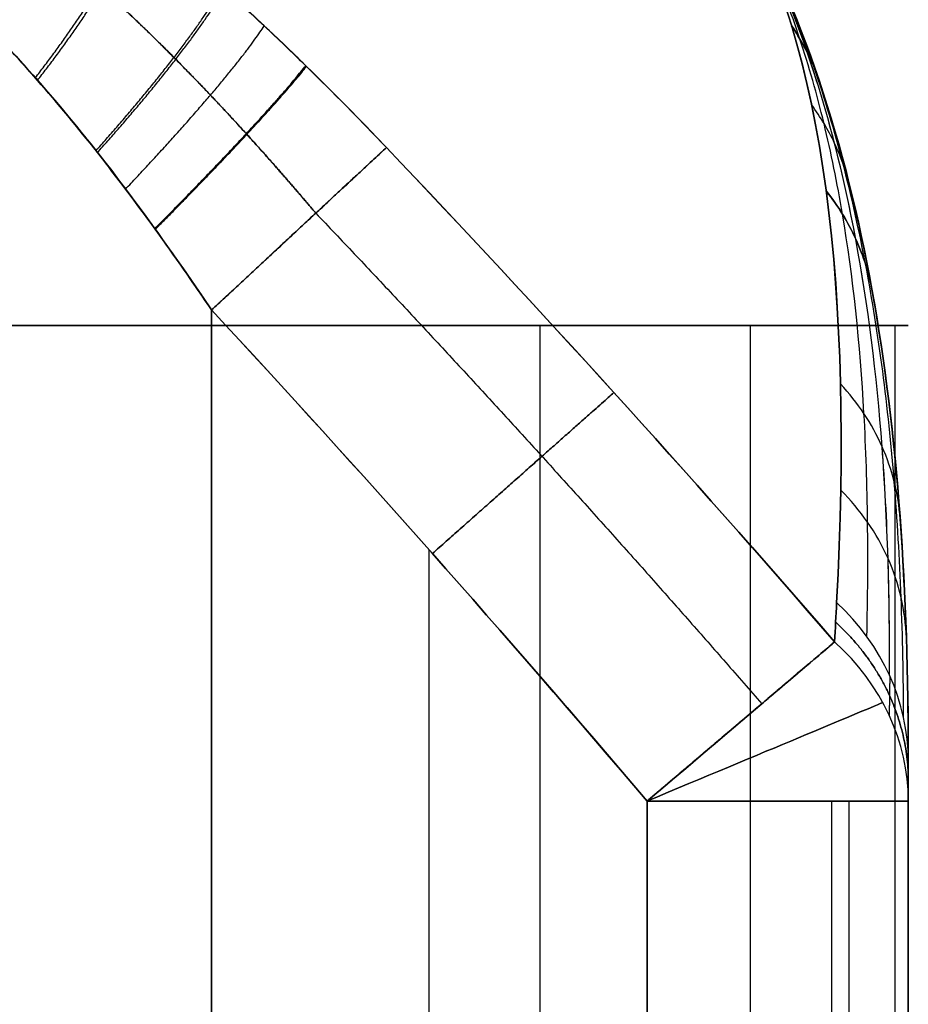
# Model space of a CAD drawing. Header units: millimetres. Extents: x -360 to 360, y 0 to 442.
# Tile 37 of 41: x 350 to 360, y 362 to 374. Entities that reach past the tile are written whole.
import ezdxf

# ---------------------------------------------------------------- set-up
doc = ezdxf.new("R2010")
doc.units = ezdxf.units.MM
doc.header["$MEASUREMENT"] = 0
for name, color, linetype in [('IGES LEVEL 2', 7, 'Continuous'), ('IGES LEVEL 3', 7, 'Continuous'), ('IGES LEVEL 34', 7, 'Continuous')]:
    doc.layers.add(name, color=color, linetype=linetype)

msp = doc.modelspace()

# ---------------------------------------------------------------- linework, layer by layer
at = {"layer": 'IGES LEVEL 2', "extrusion": (0, 1, 0)}
for start, end in [(270, 90), (90, 270)]:
    msp.add_arc((-352, -327, 370), 8, start, end, dxfattribs=at)
at = {"layer": 'IGES LEVEL 2', "color": 252, "extrusion": (0, 1, 0)}
for start, end in [(270, 90), (90, 270)]:
    msp.add_arc((-352, -327, 370), 8, start, end, dxfattribs=at)
at = {"layer": 'IGES LEVEL 2', "color": 252}
for points, knots in [([(352, 370, -335), (351.212, 370, -335), (350.439, 370, -334.846), (349.666, 370, -334.693), (348.939, 370, -334.391), (348.211, 370, -334.09), (347.555, 370, -333.652), (346.9, 370, -333.214), (345.786, 370, -332.1), (345.348, 370, -331.445), (344.91, 370, -330.789), (344.609, 370, -330.061), (344.307, 370, -329.334), (344.154, 370, -328.561), (344, 370, -327.788), (344, 370, -326.212), (344.154, 370, -325.439), (344.307, 370, -324.666), (344.91, 370, -323.211), (345.786, 370, -321.9), (346.9, 370, -320.786), (348.211, 370, -319.91), (349.666, 370, -319.307), (351.212, 370, -319), (352, 370, -319)], [0, 0, 0, 0.0625, 0.0625, 0.125, 0.125, 0.1875, 0.1875, 0.25, 0.3125, 0.3125, 0.375, 0.375, 0.4375, 0.4375, 0.5, 0.5625, 0.5625, 0.625, 0.6875, 0.75, 0.8125, 0.875, 0.9375, 1, 1, 1]), ([(352, 370, -319), (352.788, 370, -319), (354.334, 370, -319.307), (355.789, 370, -319.91), (357.1, 370, -320.786), (358.214, 370, -321.9), (359.09, 370, -323.211), (359.693, 370, -324.666), (360, 370, -326.212), (360, 370, -327.788), (359.693, 370, -329.334), (359.09, 370, -330.789), (358.214, 370, -332.1), (357.1, 370, -333.214), (355.789, 370, -334.09), (354.334, 370, -334.693), (353.561, 370, -334.846), (352.788, 370, -335), (352, 370, -335)], [1, 1, 1, 1.0625, 1.125, 1.1875, 1.25, 1.3125, 1.375, 1.4375, 1.5, 1.5625, 1.625, 1.6875, 1.75, 1.8125, 1.875, 1.9375, 1.9375, 2, 2, 2])]:
    msp.add_open_spline(points, degree=2, knots=knots, dxfattribs=at)
for points in [[(344, 370, -327), (352, 370, -327), (360, 370, -327)], [(352, 370, -335), (352, 370, -327), (352, 370, -319)], [(352, 18.5, -319), (352, 194.25, -319), (352, 370, -319)], [(352, 370, -335), (352, 194.25, -335), (352, 18.5, -335)], [(352, 18.5, -335), (352, 194.25, -335), (352, 370, -335)], [(352, 370, -319), (352, 194.25, -319), (352, 18.5, -319)], [(355.771, 370, -319.945), (355.771, 194.25, -319.945), (355.771, 18.5, -319.945)], [(358.184, 370, -332.075), (358.184, 194.25, -332.075), (358.184, 18.5, -332.075)], [(359.846, 370, -325.439), (359.846, 194.25, -325.439), (359.846, 18.5, -325.439)]]:
    msp.add_open_spline(points, degree=2, dxfattribs=at)
at = {"layer": 'IGES LEVEL 2'}
for points in [[(352, 18.5, -335), (352, 194.25, -335), (352, 370, -335)], [(352, 370, -319), (352, 194.25, -319), (352, 18.5, -319)]]:
    msp.add_open_spline(points, degree=2, dxfattribs=at)
at = {"layer": 'IGES LEVEL 3', "extrusion": (0, 1, 0)}
for start, end in [(270, 90), (90, 270)]:
    msp.add_arc((-352, 327, 370), 8, start, end, dxfattribs=at)
at = {"layer": 'IGES LEVEL 3', "color": 252, "extrusion": (0, 1, 0)}
for start, end in [(270, 90), (90, 270)]:
    msp.add_arc((-352, 327, 370), 8, start, end, dxfattribs=at)
at = {"layer": 'IGES LEVEL 3', "color": 252}
for points, knots in [([(352, 370, 319), (351.212, 370, 319), (350.439, 370, 319.154), (349.666, 370, 319.307), (348.939, 370, 319.609), (348.211, 370, 319.91), (347.555, 370, 320.348), (346.9, 370, 320.786), (345.786, 370, 321.9), (345.348, 370, 322.555), (344.91, 370, 323.211), (344.609, 370, 323.939), (344.307, 370, 324.666), (344.154, 370, 325.439), (344, 370, 326.212), (344, 370, 327.788), (344.154, 370, 328.561), (344.307, 370, 329.334), (344.91, 370, 330.789), (345.786, 370, 332.1), (346.9, 370, 333.214), (348.211, 370, 334.09), (349.666, 370, 334.693), (351.212, 370, 335), (352, 370, 335)], [0, 0, 0, 0.0625, 0.0625, 0.125, 0.125, 0.1875, 0.1875, 0.25, 0.3125, 0.3125, 0.375, 0.375, 0.4375, 0.4375, 0.5, 0.5625, 0.5625, 0.625, 0.6875, 0.75, 0.8125, 0.875, 0.9375, 1, 1, 1]), ([(352, 370, 335), (352.788, 370, 335), (354.334, 370, 334.693), (355.789, 370, 334.09), (357.1, 370, 333.214), (358.214, 370, 332.1), (359.09, 370, 330.789), (359.693, 370, 329.334), (360, 370, 327.788), (360, 370, 326.212), (359.693, 370, 324.666), (359.09, 370, 323.211), (358.214, 370, 321.9), (357.1, 370, 320.786), (355.789, 370, 319.91), (354.334, 370, 319.307), (353.561, 370, 319.154), (352.788, 370, 319), (352, 370, 319)], [1, 1, 1, 1.0625, 1.125, 1.1875, 1.25, 1.3125, 1.375, 1.4375, 1.5, 1.5625, 1.625, 1.6875, 1.75, 1.8125, 1.875, 1.9375, 1.9375, 2, 2, 2])]:
    msp.add_open_spline(points, degree=2, knots=knots, dxfattribs=at)
for points in [[(344, 370, 327), (352, 370, 327), (360, 370, 327)], [(352, 370, 319), (352, 370, 327), (352, 370, 335)], [(352, 18.5, 335), (352, 194.25, 335), (352, 370, 335)], [(352, 370, 319), (352, 194.25, 319), (352, 18.5, 319)], [(352, 18.5, 319), (352, 194.25, 319), (352, 370, 319)], [(352, 370, 335), (352, 194.25, 335), (352, 18.5, 335)], [(355.771, 370, 334.055), (355.771, 194.25, 334.055), (355.771, 18.5, 334.055)], [(358.184, 370, 321.925), (358.184, 194.25, 321.925), (358.184, 18.5, 321.925)], [(359.846, 370, 328.561), (359.846, 194.25, 328.561), (359.846, 18.5, 328.561)]]:
    msp.add_open_spline(points, degree=2, dxfattribs=at)
at = {"layer": 'IGES LEVEL 3'}
for points in [[(352, 18.5, 319), (352, 194.25, 319), (352, 370, 319)], [(352, 370, 335), (352, 194.25, 335), (352, 18.5, 335)]]:
    msp.add_open_spline(points, degree=2, dxfattribs=at)
at = {"layer": 'IGES LEVEL 34', "extrusion": (-0.680519, 0.732731, 1.95954e-14)}
msp.add_arc((-509.834, 316, 31.698), 3, 90, 155.9649, dxfattribs=at)
at = {"layer": 'IGES LEVEL 34', "extrusion": (-0.680519, 0.732731, 4.46188e-14)}
msp.add_arc((-509.834, -316, 31.698), 3, 204.0351, 270, dxfattribs=at)
at = {"layer": 'IGES LEVEL 34', "extrusion": (3.13638e-15, -0.472031, 0.881582)}
msp.add_arc((357, 470.542, 105.546), 3, 360, 43.4692, dxfattribs=at)
at = {"layer": 'IGES LEVEL 34', "extrusion": (0, 0.472031, 0.881582)}
msp.add_arc((-357, -470.542, -105.546), 3, 180, 223.4692, dxfattribs=at)
at = {"layer": 'IGES LEVEL 34', "color": 253, "extrusion": (3.13638e-15, -0.472031, 0.881582)}
msp.add_arc((357, 470.542, 105.546), 3, 360, 43.4692, dxfattribs=at)
msp.add_arc((357, 470.542, 105.546), 3, 360, 43.4692, dxfattribs=at)
at = {"layer": 'IGES LEVEL 34', "color": 253, "extrusion": (0, 0.472031, 0.881582)}
msp.add_arc((-357, -470.542, -105.546), 3, 180, 223.4692, dxfattribs=at)
msp.add_arc((-357, -470.542, -105.546), 3, 180, 223.4692, dxfattribs=at)
at = {"layer": 'IGES LEVEL 34', "extrusion": (-0.646919, 0.762559, 5.02376e-15)}
msp.add_arc((-508.062, 316, 47.034), 3, 90, 160.3058, dxfattribs=at)
at = {"layer": 'IGES LEVEL 34', "extrusion": (-0.646919, 0.762559, -1.23926e-15)}
msp.add_arc((-508.062, -316, 47.034), 3, 199.6942, 270, dxfattribs=at)
at = {"layer": 'IGES LEVEL 34', "color": 253, "extrusion": (-0.646919, 0.762559, 5.02376e-15)}
msp.add_arc((-508.062, 316, 47.034), 3, 90, 160.3058, dxfattribs=at)
at = {"layer": 'IGES LEVEL 34', "extrusion": (1.17406e-14, -0.484132, 0.874995)}
msp.add_arc((357, 471.958, 100.012), 3, 360, 44.1143, dxfattribs=at)
at = {"layer": 'IGES LEVEL 34', "extrusion": (0, 0.484132, 0.874995)}
msp.add_arc((-357, -471.958, -100.012), 3, 180, 224.1143, dxfattribs=at)
at = {"layer": 'IGES LEVEL 34', "color": 253, "extrusion": (1.17406e-14, -0.484132, 0.874995)}
msp.add_arc((357, 471.958, 100.012), 3, 360, 44.1143, dxfattribs=at)
msp.add_arc((357, 471.958, 100.012), 3, 360, 44.1143, dxfattribs=at)
at = {"layer": 'IGES LEVEL 34', "color": 253, "extrusion": (0, 0.484132, 0.874995)}
msp.add_arc((-357, -471.958, -100.012), 3, 180, 224.1143, dxfattribs=at)
msp.add_arc((-357, -471.958, -100.012), 3, 180, 224.1143, dxfattribs=at)
at = {"layer": 'IGES LEVEL 34', "color": 253, "extrusion": (-0.385491, 0.922712, 0)}
for centre, start, end in [((-469.935, 316, 198.747), 90, 167.9601), ((-469.935, -316, 198.747), 192.0399, 270)]:
    msp.add_arc(centre, 3, start, end, dxfattribs=at)
at = {"layer": 'IGES LEVEL 34', "extrusion": (4.37694e-12, 1, 1.91576e-23)}
msp.add_arc((-357, 316, 364.542), 3, 90, 180, dxfattribs=at)
at = {"layer": 'IGES LEVEL 34', "extrusion": (0, 1, 0)}
msp.add_arc((-357, -316, 364.542), 3, 180, 270, dxfattribs=at)
at = {"layer": 'IGES LEVEL 34', "color": 253, "extrusion": (4.37694e-12, 1, 1.91576e-23)}
msp.add_arc((-357, 316, 364.542), 3, 90, 180, dxfattribs=at)
msp.add_arc((-357, 316, 364.542), 3, 90, 180, dxfattribs=at)
at = {"layer": 'IGES LEVEL 34', "color": 253, "extrusion": (0, 1, 0)}
msp.add_arc((-357, -316, 364.542), 3, 180, 270, dxfattribs=at)
msp.add_arc((-357, -316, 364.542), 3, 180, 270, dxfattribs=at)
at = {"layer": 'IGES LEVEL 34', "color": 253}
msp.add_arc((357, 364.542, 316), 3, 7.600490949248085e-09, 1.02189637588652e-06, dxfattribs=at)
at = {"layer": 'IGES LEVEL 34'}
for points, knots in [([(342.222, 372.042, 329.008), (342.271, 373.343, 327.77), (342.508, 374.536, 326.482), (343.636, 376.477, 323.675), (344.563, 377.163, 322.173), (347.128, 377.176, 319.597), (348.631, 376.501, 318.66), (351.443, 374.57, 317.518), (352.764, 373.349, 317.271), (354.008, 372.042, 317.222)], [0, 0, 0, 0, 0.25, 0.25, 0.5, 0.5, 0.75, 0.75, 1, 1, 1, 1]), ([(354.008, 372.042, -317.222), (352.77, 373.343, -317.271), (351.482, 374.536, -317.508), (348.675, 376.477, -318.636), (347.173, 377.163, -319.563), (344.597, 377.176, -322.128), (343.66, 376.501, -323.631), (342.518, 374.57, -326.443), (342.271, 373.349, -327.764), (342.222, 372.042, -329.008)], [0, 0, 0, 0, 0.25, 0.25, 0.5, 0.5, 0.75, 0.75, 1, 1, 1, 1]), ([(352, 370.178, -319), (351.217, 371.337, -319), (350.391, 372.445, -319.1), (348.971, 373.907, -319.579), (348.464, 374.36, -319.798), (347.406, 375.046, -320.422), (346.852, 375.271, -320.835), (345.844, 375.274, -321.842), (345.43, 375.051, -322.395), (344.808, 374.375, -323.445), (344.587, 373.926, -323.951), (344.104, 372.467, -325.373), (344, 371.34, -326.215), (344, 370.178, -327)], [0, 0, 0, 0, 0.25, 0.25, 0.375, 0.375, 0.5, 0.5, 0.625, 0.625, 0.75, 0.75, 1, 1, 1, 1]), ([(344, 370.178, 327), (344, 371.337, 326.217), (344.1, 372.445, 325.391), (344.579, 373.907, 323.971), (344.798, 374.36, 323.464), (345.422, 375.046, 322.406), (345.835, 375.271, 321.852), (346.842, 375.274, 320.844), (347.395, 375.051, 320.43), (348.445, 374.375, 319.808), (348.951, 373.926, 319.587), (350.373, 372.467, 319.104), (351.215, 371.34, 319), (352, 370.178, 319)], [0, 0, 0, 0, 0.25, 0.25, 0.375, 0.375, 0.5, 0.5, 0.625, 0.625, 0.75, 0.75, 1, 1, 1, 1]), ([(360, 365, -315.158), (360, 366.941, -311.75), (359.885, 368.744, -308.263), (359.279, 372.08, -301.194), (358.796, 373.621, -297.613), (358, 375, -294.029)], [0, 0, 0, 0, 0.5, 0.5, 1, 1, 1, 1]), ([(358, 375, 294.029), (358.795, 373.623, 297.609), (359.279, 372.08, 301.194), (359.885, 368.744, 308.263), (360, 366.939, 311.754), (360, 365, 315.158)], [0, 0, 0, 0, 0.5, 0.5, 1, 1, 1, 1])]:
    msp.add_open_spline(points, degree=3, knots=knots, dxfattribs=at)
at = {"layer": 'IGES LEVEL 34', "color": 253}
for points, knots in [([(342.222, 372.042, 329.008), (342.271, 373.343, 327.77), (342.508, 374.536, 326.482), (343.636, 376.477, 323.675), (344.563, 377.163, 322.173), (347.128, 377.176, 319.597), (348.631, 376.501, 318.66), (351.443, 374.57, 317.518), (352.764, 373.349, 317.271), (354.008, 372.042, 317.222)], [5.001976, 5.001976, 5.001976, 5.001976, 5.251976, 5.251976, 5.501976, 5.501976, 5.751976, 5.751976, 6.001976, 6.001976, 6.001976, 6.001976]), ([(354.008, 372.042, -317.222), (352.77, 373.343, -317.271), (351.482, 374.536, -317.508), (348.675, 376.477, -318.636), (347.173, 377.163, -319.563), (344.597, 377.176, -322.128), (343.66, 376.501, -323.631), (342.518, 374.57, -326.443), (342.271, 373.349, -327.764), (342.222, 372.042, -329.008)], [5.001976, 5.001976, 5.001976, 5.001976, 5.251976, 5.251976, 5.501976, 5.501976, 5.751976, 5.751976, 6.001976, 6.001976, 6.001976, 6.001976]), ([(354.008, 372.042, 317.222), (353.704, 372.361, 317.234), (353.396, 372.674, 317.258), (352.924, 373.135, 317.316), (352.765, 373.287, 317.338), (352.444, 373.587, 317.391), (352.283, 373.735, 317.421), (351.795, 374.172, 317.522), (351.464, 374.453, 317.605), (350.791, 374.992, 317.806), (350.449, 375.249, 317.924), (350.011, 375.553, 318.099), (349.923, 375.613, 318.136), (349.746, 375.731, 318.211), (349.657, 375.788, 318.251), (349.389, 375.958, 318.373), (349.209, 376.066, 318.46), (348.671, 376.371, 318.737), (348.31, 376.551, 318.944), (347.857, 376.738, 319.238), (347.766, 376.774, 319.298), (347.585, 376.842, 319.423), (347.494, 376.873, 319.487), (347.222, 376.962, 319.684), (347.043, 377.011, 319.821), (346.515, 377.131, 320.248), (346.174, 377.171, 320.555), (345.762, 377.169, 320.969), (345.681, 377.166, 321.052), (345.522, 377.155, 321.221), (345.444, 377.146, 321.305), (345.216, 377.114, 321.562), (345.069, 377.082, 321.735), (344.788, 377, 322.086), (344.653, 376.949, 322.263), (344.459, 376.86, 322.533), (344.396, 376.828, 322.624), (344.272, 376.759, 322.806), (344.212, 376.722, 322.897), (343.919, 376.531, 323.353), (343.713, 376.349, 323.714), (343.438, 376.04, 324.253), (343.352, 375.932, 324.432), (343.232, 375.761, 324.7), (343.193, 375.702, 324.789), (343.118, 375.584, 324.966), (343.082, 375.524, 325.054), (342.909, 375.219, 325.491), (342.793, 374.961, 325.831), (342.596, 374.425, 326.497), (342.515, 374.147, 326.823), (342.384, 373.572, 327.465), (342.333, 373.276, 327.78), (342.258, 372.67, 328.4), (342.234, 372.359, 328.706), (342.222, 372.042, 329.008)], [-0.02034461, -0.02034461, -0.02034461, -0.02034461, -0.01907307, -0.01907307, -0.0184373, -0.0184373, -0.01780153, -0.01780153, -0.01653, -0.01653, -0.01525846, -0.01525846, -0.01494057, -0.01494057, -0.01462269, -0.01462269, -0.01398692, -0.01398692, -0.01271538, -0.01271538, -0.0123975, -0.0123975, -0.01207961, -0.01207961, -0.01144384, -0.01144384, -0.01017231, -0.01017231, -0.00985442, -0.00985442, -0.00953654, -0.00953654, -0.00890077, -0.00890077, -0.008265, -0.008265, -0.00794711, -0.00794711, -0.00762923, -0.00762923, -0.00635769, -0.00635769, -0.00572192, -0.00572192, -0.00540404, -0.00540404, -0.00508615, -0.00508615, -0.00381461, -0.00381461, -0.00254308, -0.00254308, -0.00127154, -0.00127154, 0, 0, 0, 0]), ([(342.222, 372.042, -329.008), (342.234, 372.361, -328.704), (342.258, 372.674, -328.396), (342.316, 373.135, -327.924), (342.338, 373.287, -327.765), (342.391, 373.587, -327.444), (342.421, 373.735, -327.283), (342.522, 374.172, -326.795), (342.605, 374.453, -326.464), (342.806, 374.992, -325.791), (342.924, 375.249, -325.449), (343.099, 375.553, -325.011), (343.136, 375.613, -324.923), (343.211, 375.731, -324.746), (343.251, 375.788, -324.657), (343.373, 375.958, -324.389), (343.46, 376.066, -324.209), (343.737, 376.371, -323.671), (343.944, 376.551, -323.31), (344.238, 376.738, -322.857), (344.298, 376.774, -322.766), (344.423, 376.842, -322.585), (344.487, 376.873, -322.494), (344.684, 376.962, -322.222), (344.821, 377.011, -322.043), (345.248, 377.131, -321.515), (345.555, 377.171, -321.174), (345.969, 377.169, -320.762), (346.052, 377.166, -320.681), (346.221, 377.155, -320.522), (346.305, 377.146, -320.444), (346.562, 377.114, -320.216), (346.735, 377.082, -320.069), (347.086, 377, -319.788), (347.263, 376.949, -319.653), (347.533, 376.86, -319.459), (347.624, 376.828, -319.396), (347.806, 376.759, -319.272), (347.897, 376.722, -319.212), (348.353, 376.531, -318.919), (348.714, 376.349, -318.713), (349.253, 376.04, -318.438), (349.432, 375.932, -318.352), (349.7, 375.761, -318.232), (349.789, 375.702, -318.193), (349.966, 375.584, -318.118), (350.054, 375.524, -318.082), (350.491, 375.219, -317.909), (350.831, 374.961, -317.793), (351.497, 374.425, -317.596), (351.823, 374.147, -317.515), (352.465, 373.572, -317.384), (352.78, 373.276, -317.333), (353.4, 372.67, -317.258), (353.706, 372.359, -317.234), (354.008, 372.042, -317.222)], [-0.02034461, -0.02034461, -0.02034461, -0.02034461, -0.01907307, -0.01907307, -0.0184373, -0.0184373, -0.01780153, -0.01780153, -0.01653, -0.01653, -0.01525846, -0.01525846, -0.01494057, -0.01494057, -0.01462269, -0.01462269, -0.01398692, -0.01398692, -0.01271538, -0.01271538, -0.0123975, -0.0123975, -0.01207961, -0.01207961, -0.01144384, -0.01144384, -0.01017231, -0.01017231, -0.00985442, -0.00985442, -0.00953654, -0.00953654, -0.00890077, -0.00890077, -0.008265, -0.008265, -0.00794711, -0.00794711, -0.00762923, -0.00762923, -0.00635769, -0.00635769, -0.00572192, -0.00572192, -0.00540404, -0.00540404, -0.00508615, -0.00508615, -0.00381461, -0.00381461, -0.00254308, -0.00254308, -0.00127154, -0.00127154, 0, 0, 0, 0]), ([(352, 370.178, -319), (351.217, 371.337, -319), (350.391, 372.445, -319.1), (348.971, 373.907, -319.579), (348.464, 374.36, -319.798), (347.406, 375.046, -320.422), (346.852, 375.271, -320.835), (345.844, 375.274, -321.842), (345.43, 375.051, -322.395), (344.808, 374.375, -323.445), (344.587, 373.926, -323.951), (344.104, 372.467, -325.373), (344, 371.34, -326.215), (344, 370.178, -327)], [2.570796, 2.570796, 2.570796, 2.570796, 2.820796, 2.820796, 2.945796, 2.945796, 3.070796, 3.070796, 3.195796, 3.195796, 3.320796, 3.320796, 3.570796, 3.570796, 3.570796, 3.570796]), ([(344, 370.178, 327), (344, 371.337, 326.217), (344.1, 372.445, 325.391), (344.579, 373.907, 323.971), (344.798, 374.36, 323.464), (345.422, 375.046, 322.406), (345.835, 375.271, 321.852), (346.842, 375.274, 320.844), (347.395, 375.051, 320.43), (348.445, 374.375, 319.808), (348.951, 373.926, 319.587), (350.373, 372.467, 319.104), (351.215, 371.34, 319), (352, 370.178, 319)], [2.570796, 2.570796, 2.570796, 2.570796, 2.820796, 2.820796, 2.945796, 2.945796, 3.070796, 3.070796, 3.195796, 3.195796, 3.320796, 3.320796, 3.570796, 3.570796, 3.570796, 3.570796]), ([(344, 370.178, 327), (344, 370.493, 326.787), (344.008, 370.802, 326.572), (344.044, 371.405, 326.135), (344.071, 371.699, 325.914), (344.146, 372.27, 325.464), (344.193, 372.547, 325.235), (344.314, 373.079, 324.769), (344.386, 373.335, 324.532), (344.495, 373.638, 324.228), (344.518, 373.698, 324.167), (344.566, 373.815, 324.044), (344.591, 373.873, 323.982), (344.669, 374.043, 323.796), (344.724, 374.151, 323.671), (344.903, 374.457, 323.298), (345.038, 374.638, 323.048), (345.232, 374.828, 322.734), (345.272, 374.864, 322.671), (345.355, 374.933, 322.545), (345.397, 374.965, 322.483), (345.526, 375.053, 322.298), (345.616, 375.104, 322.176), (345.805, 375.185, 321.936), (345.904, 375.217, 321.817), (346.058, 375.249, 321.643), (346.111, 375.257, 321.585), (346.218, 375.269, 321.47), (346.273, 375.272, 321.413), (346.553, 375.274, 321.132), (346.785, 375.233, 320.925), (347.147, 375.115, 320.638), (347.269, 375.066, 320.547), (347.456, 374.978, 320.415), (347.519, 374.946, 320.372), (347.644, 374.88, 320.29), (347.706, 374.844, 320.25), (348.018, 374.658, 320.055), (348.268, 374.48, 319.919), (348.641, 374.176, 319.738), (348.765, 374.069, 319.682), (348.952, 373.901, 319.603), (349.014, 373.843, 319.578), (349.137, 373.726, 319.53), (349.198, 373.667, 319.506), (349.503, 373.365, 319.395), (349.742, 373.109, 319.321), (350.212, 372.574, 319.199), (350.443, 372.295, 319.149), (350.786, 371.861, 319.092), (350.899, 371.714, 319.075), (351.125, 371.415, 319.047), (351.237, 371.264, 319.036), (351.569, 370.806, 319.009), (351.786, 370.494, 319), (352, 370.178, 319)], [0, 0, 0, 0, 0.00127154, 0.00127154, 0.00254308, 0.00254308, 0.00381461, 0.00381461, 0.00508615, 0.00508615, 0.00540404, 0.00540404, 0.00572192, 0.00572192, 0.00635769, 0.00635769, 0.00762923, 0.00762923, 0.00794711, 0.00794711, 0.008265, 0.008265, 0.00890077, 0.00890077, 0.00953654, 0.00953654, 0.00985442, 0.00985442, 0.01017231, 0.01017231, 0.01144384, 0.01144384, 0.01207961, 0.01207961, 0.0123975, 0.0123975, 0.01271538, 0.01271538, 0.01398692, 0.01398692, 0.01462269, 0.01462269, 0.01494057, 0.01494057, 0.01525846, 0.01525846, 0.01653, 0.01653, 0.01780153, 0.01780153, 0.0184373, 0.0184373, 0.01907307, 0.01907307, 0.02034461, 0.02034461, 0.02034461, 0.02034461]), ([(352, 370.178, -319), (351.787, 370.493, -319), (351.572, 370.802, -319.008), (351.135, 371.405, -319.044), (350.914, 371.699, -319.071), (350.464, 372.27, -319.146), (350.235, 372.547, -319.193), (349.769, 373.079, -319.314), (349.532, 373.335, -319.386), (349.228, 373.638, -319.495), (349.167, 373.698, -319.518), (349.044, 373.815, -319.566), (348.982, 373.873, -319.591), (348.796, 374.043, -319.669), (348.671, 374.151, -319.724), (348.298, 374.457, -319.903), (348.048, 374.638, -320.038), (347.734, 374.828, -320.232), (347.671, 374.864, -320.272), (347.545, 374.933, -320.355), (347.483, 374.965, -320.397), (347.298, 375.053, -320.526), (347.176, 375.104, -320.616), (346.936, 375.185, -320.805), (346.817, 375.217, -320.904), (346.643, 375.249, -321.058), (346.585, 375.257, -321.111), (346.47, 375.269, -321.218), (346.413, 375.272, -321.273), (346.132, 375.274, -321.553), (345.925, 375.233, -321.785), (345.638, 375.115, -322.147), (345.547, 375.066, -322.269), (345.415, 374.978, -322.456), (345.372, 374.946, -322.519), (345.29, 374.88, -322.644), (345.25, 374.844, -322.706), (345.055, 374.658, -323.018), (344.919, 374.48, -323.268), (344.738, 374.176, -323.641), (344.682, 374.069, -323.765), (344.603, 373.901, -323.952), (344.578, 373.843, -324.014), (344.53, 373.726, -324.137), (344.506, 373.667, -324.198), (344.395, 373.365, -324.503), (344.321, 373.109, -324.742), (344.199, 372.574, -325.212), (344.149, 372.295, -325.443), (344.092, 371.861, -325.786), (344.075, 371.714, -325.899), (344.047, 371.415, -326.125), (344.036, 371.264, -326.237), (344.009, 370.806, -326.569), (344, 370.494, -326.786), (344, 370.178, -327)], [0, 0, 0, 0, 0.00127154, 0.00127154, 0.00254308, 0.00254308, 0.00381461, 0.00381461, 0.00508615, 0.00508615, 0.00540404, 0.00540404, 0.00572192, 0.00572192, 0.00635769, 0.00635769, 0.00762923, 0.00762923, 0.00794711, 0.00794711, 0.008265, 0.008265, 0.00890077, 0.00890077, 0.00953654, 0.00953654, 0.00985442, 0.00985442, 0.01017231, 0.01017231, 0.01144384, 0.01144384, 0.01207961, 0.01207961, 0.0123975, 0.0123975, 0.01271538, 0.01271538, 0.01398692, 0.01398692, 0.01462269, 0.01462269, 0.01494057, 0.01494057, 0.01525846, 0.01525846, 0.01653, 0.01653, 0.01780153, 0.01780153, 0.0184373, 0.0184373, 0.01907307, 0.01907307, 0.02034461, 0.02034461, 0.02034461, 0.02034461]), ([(360, 365, 315.158), (360, 366.939, 311.754), (359.885, 368.744, 308.263), (359.279, 372.08, 301.194), (358.795, 373.623, 297.609), (358, 375, 294.029)], [0, 0, 0, 0, 0.5, 0.5, 1, 1, 1, 1]), ([(359.946, 365.5, 315.426), (359.944, 365.969, 314.573), (359.935, 366.428, 313.713), (359.917, 366.879, 312.849), (359.9, 367.33, 311.984), (359.874, 367.772, 311.114), (359.839, 368.204, 310.238), (359.769, 369.07, 308.487), (359.662, 369.899, 306.717), (359.512, 370.691, 304.93), (359.436, 371.087, 304.037), (359.35, 371.474, 303.138), (359.252, 371.853, 302.236), (359.153, 372.231, 301.333), (359.043, 372.6, 300.428), (358.919, 372.959, 299.519), (358.795, 373.318, 298.61), (358.658, 373.668, 297.699), (358.505, 374.009, 296.784), (358.429, 374.179, 296.326), (358.349, 374.347, 295.868), (358.265, 374.512, 295.409), (358.223, 374.594, 295.179), (358.18, 374.676, 294.949), (358.135, 374.758, 294.719), (358.113, 374.799, 294.604), (358.091, 374.839, 294.489), (358.069, 374.879, 294.374), (358.057, 374.9, 294.317), (358.046, 374.92, 294.259), (358.034, 374.94, 294.201), (358.029, 374.95, 294.173), (358.023, 374.96, 294.144), (358.017, 374.97, 294.115), (358.014, 374.975, 294.101), (358.012, 374.98, 294.086), (358.009, 374.985, 294.072), (358.007, 374.987, 294.065), (358.006, 374.99, 294.058), (358.004, 374.992, 294.05), (358.003, 374.995, 294.043), (358.001, 374.997, 294.036), (358, 375, 294.029)], [0, 0, 0, 0, 0.00286307, 0.00286307, 0.00286307, 0.00572615, 0.00572615, 0.00572615, 0.01145229, 0.01145229, 0.01145229, 0.01431537, 0.01431537, 0.01431537, 0.01717844, 0.01717844, 0.01717844, 0.02004151, 0.02004151, 0.02004151, 0.02147305, 0.02147305, 0.02147305, 0.02218882, 0.02218882, 0.02218882, 0.0225467, 0.0225467, 0.0225467, 0.02272565, 0.02272565, 0.02272565, 0.02281512, 0.02281512, 0.02281512, 0.02285985, 0.02285985, 0.02285985, 0.02288222, 0.02288222, 0.02288222, 0.02290459, 0.02290459, 0.02290459, 0.02290459]), ([(359.785, 365.982, 315.684), (359.787, 366.44, 314.82), (359.781, 366.888, 313.95), (359.767, 367.326, 313.075), (359.753, 367.764, 312.2), (359.731, 368.192, 311.319), (359.699, 368.609, 310.432), (359.636, 369.445, 308.66), (359.537, 370.239, 306.869), (359.396, 370.992, 305.06), (359.326, 371.368, 304.156), (359.245, 371.735, 303.247), (359.153, 372.09, 302.333), (359.061, 372.446, 301.42), (358.958, 372.791, 300.504), (358.843, 373.126, 299.584), (358.728, 373.46, 298.665), (358.601, 373.783, 297.742), (358.461, 374.096, 296.816), (358.391, 374.252, 296.353), (358.317, 374.405, 295.89), (358.241, 374.556, 295.425), (358.202, 374.632, 295.193), (358.163, 374.706, 294.96), (358.123, 374.78, 294.728), (358.103, 374.817, 294.611), (358.083, 374.854, 294.495), (358.062, 374.891, 294.378), (358.052, 374.909, 294.32), (358.042, 374.927, 294.262), (358.031, 374.945, 294.204), (358.026, 374.955, 294.174), (358.021, 374.964, 294.145), (358.016, 374.973, 294.116), (358.013, 374.977, 294.102), (358.01, 374.982, 294.087), (358.008, 374.986, 294.073), (358.007, 374.989, 294.065), (358.005, 374.991, 294.058), (358.004, 374.993, 294.051), (358.003, 374.995, 294.043), (358.001, 374.998, 294.036), (358, 375, 294.029)], [0, 0, 0, 0, 0.00286307, 0.00286307, 0.00286307, 0.00572615, 0.00572615, 0.00572615, 0.01145229, 0.01145229, 0.01145229, 0.01431537, 0.01431537, 0.01431537, 0.01717844, 0.01717844, 0.01717844, 0.02004151, 0.02004151, 0.02004151, 0.02147305, 0.02147305, 0.02147305, 0.02218882, 0.02218882, 0.02218882, 0.0225467, 0.0225467, 0.0225467, 0.02272565, 0.02272565, 0.02272565, 0.02281512, 0.02281512, 0.02281512, 0.02285985, 0.02285985, 0.02285985, 0.02288222, 0.02288222, 0.02288222, 0.02290459, 0.02290459, 0.02290459, 0.02290459]), ([(359.524, 366.429, 315.923), (359.535, 366.878, 315.051), (359.538, 367.316, 314.172), (359.532, 367.742, 313.288), (359.527, 368.169, 312.403), (359.514, 368.584, 311.513), (359.491, 368.989, 310.617), (359.446, 369.797, 308.825), (359.365, 370.56, 307.015), (359.244, 371.277, 305.186), (359.184, 371.636, 304.272), (359.113, 371.983, 303.353), (359.032, 372.318, 302.429), (358.951, 372.653, 301.506), (358.859, 372.976, 300.579), (358.756, 373.287, 299.649), (358.653, 373.597, 298.719), (358.539, 373.896, 297.786), (358.414, 374.181, 296.849), (358.351, 374.324, 296.381), (358.285, 374.464, 295.912), (358.216, 374.6, 295.441), (358.181, 374.668, 295.206), (358.146, 374.736, 294.971), (358.11, 374.803, 294.736), (358.092, 374.836, 294.618), (358.074, 374.869, 294.5), (358.056, 374.902, 294.382), (358.047, 374.918, 294.323), (358.037, 374.935, 294.265), (358.028, 374.951, 294.206), (358.023, 374.959, 294.176), (358.019, 374.967, 294.147), (358.014, 374.976, 294.117), (358.012, 374.98, 294.103), (358.009, 374.984, 294.088), (358.007, 374.988, 294.073), (358.006, 374.99, 294.066), (358.005, 374.992, 294.058), (358.004, 374.994, 294.051), (358.002, 374.996, 294.044), (358.001, 374.998, 294.036), (358, 375, 294.029)], [0, 0, 0, 0, 0.00286307, 0.00286307, 0.00286307, 0.00572615, 0.00572615, 0.00572615, 0.01145229, 0.01145229, 0.01145229, 0.01431537, 0.01431537, 0.01431537, 0.01717844, 0.01717844, 0.01717844, 0.02004151, 0.02004151, 0.02004151, 0.02147305, 0.02147305, 0.02147305, 0.02218882, 0.02218882, 0.02218882, 0.0225467, 0.0225467, 0.0225467, 0.02272565, 0.02272565, 0.02272565, 0.02281512, 0.02281512, 0.02281512, 0.02285985, 0.02285985, 0.02285985, 0.02288222, 0.02288222, 0.02288222, 0.02290459, 0.02290459, 0.02290459, 0.02290459]), ([(358, 375, -294.029), (358.796, 373.621, -297.613), (359.279, 372.08, -301.194), (359.885, 368.744, -308.263), (360, 366.941, -311.75), (360, 365, -315.158)], [1, 1, 1, 1, 1.5, 1.5, 2, 2, 2, 2]), ([(359.785, 365.982, -315.684), (359.792, 367.814, -312.229), (359.678, 369.486, -308.678), (359.396, 370.992, -305.06), (359.256, 371.745, -303.251), (359.073, 372.457, -301.423), (358.843, 373.126, -299.584), (358.728, 373.46, -298.665), (358.601, 373.783, -297.742), (358.461, 374.096, -296.816), (358.391, 374.252, -296.353), (358.317, 374.405, -295.89), (358.241, 374.556, -295.425), (358.202, 374.632, -295.193), (358.163, 374.706, -294.96), (358.123, 374.78, -294.728), (358.083, 374.854, -294.495), (358.043, 374.925, -294.263), (358, 375, -294.029)], [0, 0, 0, 0, 0.01145229, 0.01145229, 0.01145229, 0.01717844, 0.01717844, 0.01717844, 0.02004151, 0.02004151, 0.02004151, 0.02147305, 0.02147305, 0.02147305, 0.02218882, 0.02218882, 0.02218882, 0.02290459, 0.02290459, 0.02290459, 0.02290459]), ([(358, 375, 294.029), (358.795, 373.623, 297.609), (359.279, 372.08, 301.194), (359.885, 368.744, 308.263), (360, 366.939, 311.754), (360, 365, 315.158)], [1, 1, 1, 1, 1.5, 1.5, 2, 2, 2, 2]), ([(360, 365, -315.158), (360, 366.941, -311.75), (359.885, 368.744, -308.263), (359.279, 372.08, -301.194), (358.796, 373.621, -297.613), (358, 375, -294.029)], [3, 3, 3, 3, 3.5, 3.5, 4, 4, 4, 4]), ([(358.659, 373.441, -299.713), (358.727, 373.34, -299.67), (358.789, 373.235, -299.628), (358.843, 373.126, -299.584), (358.897, 373.016, -299.541), (358.944, 372.903, -299.497), (358.983, 372.788, -299.454)], [-0.002359, -0.002359, -0.002359, -0.002359, 0.498427, 0.498427, 0.498427, 1, 1, 1, 1]), ([(358.983, 372.788, 299.454), (358.963, 372.846, 299.475), (358.942, 372.903, 299.497), (358.919, 372.959, 299.519), (358.895, 373.015, 299.541), (358.87, 373.071, 299.563), (358.843, 373.126, 299.584), (358.816, 373.18, 299.606), (358.787, 373.234, 299.628), (358.756, 373.287, 299.649), (358.726, 373.339, 299.67), (358.693, 373.39, 299.691), (358.66, 373.44, 299.712)], [0, 0, 0, 0, 0.250787, 0.250787, 0.250787, 0.501573, 0.501573, 0.501573, 0.75236, 0.75236, 0.75236, 1, 1, 1, 1]), ([(359.326, 371.607, 302.137), (359.305, 371.69, 302.17), (359.28, 371.772, 302.203), (359.252, 371.853, 302.236), (359.223, 371.933, 302.269), (359.19, 372.013, 302.301), (359.153, 372.09, 302.333), (359.117, 372.168, 302.366), (359.076, 372.244, 302.398), (359.032, 372.318, 302.429), (358.988, 372.391, 302.46), (358.941, 372.462, 302.491), (358.891, 372.531, 302.522)], [0, 0, 0, 0, 0.250787, 0.250787, 0.250787, 0.501573, 0.501573, 0.501573, 0.75236, 0.75236, 0.75236, 1, 1, 1, 1]), ([(359.059, 371.542, -305.307), (359.194, 371.372, -305.228), (359.307, 371.187, -305.145), (359.396, 370.992, -305.06), (359.486, 370.796, -304.975), (359.55, 370.59, -304.887), (359.588, 370.379, -304.799)], [-0.001573, -0.001573, -0.001573, -0.001573, 0.498427, 0.498427, 0.498427, 1, 1, 1, 1]), ([(359.588, 370.379, 304.799), (359.569, 370.484, 304.843), (359.544, 370.589, 304.887), (359.512, 370.691, 304.93), (359.48, 370.793, 304.974), (359.441, 370.894, 305.017), (359.396, 370.992, 305.06), (359.352, 371.09, 305.103), (359.301, 371.185, 305.145), (359.244, 371.277, 305.186), (359.188, 371.368, 305.227), (359.127, 371.456, 305.267), (359.06, 371.54, 305.306)], [0, 0, 0, 0, 0.250787, 0.250787, 0.250787, 0.501573, 0.501573, 0.501573, 0.75236, 0.75236, 0.75236, 1, 1, 1, 1]), ([(359.907, 367.784, 310.039), (359.896, 367.925, 310.106), (359.873, 368.066, 310.172), (359.839, 368.204, 310.238), (359.804, 368.343, 310.304), (359.757, 368.478, 310.369), (359.699, 368.609, 310.432), (359.641, 368.741, 310.496), (359.571, 368.868, 310.558), (359.491, 368.989, 310.617), (359.412, 369.108, 310.676), (359.322, 369.222, 310.732), (359.223, 369.329, 310.785)], [0, 0, 0, 0, 0.250787, 0.250787, 0.250787, 0.501573, 0.501573, 0.501573, 0.75236, 0.75236, 0.75236, 1, 1, 1, 1]), ([(359.978, 366.415, 312.615), (359.973, 366.571, 312.694), (359.952, 366.726, 312.772), (359.917, 366.879, 312.849), (359.882, 367.032, 312.926), (359.832, 367.181, 313.002), (359.767, 367.326, 313.075), (359.703, 367.471, 313.149), (359.624, 367.61, 313.22), (359.532, 367.742, 313.288), (359.442, 367.873, 313.354), (359.339, 367.996, 313.418), (359.224, 368.111, 313.477)], [0, 0, 0, 0, 0.250787, 0.250787, 0.250787, 0.501573, 0.501573, 0.501573, 0.75236, 0.75236, 0.75236, 1, 1, 1, 1]), ([(357, 364.542, -319), (357.468, 364.938, -319), (357.935, 365.334, -318.806), (358.7, 365.983, -318.1), (358.996, 366.235, -317.589), (359.154, 366.369, -317.011)], [3, 3, 3, 3, 3.5, 3.5, 4, 4, 4, 4])]:
    msp.add_open_spline(points, degree=3, knots=knots, dxfattribs=at)
for points, weights in [([(343.517, 371.289, 328.197), (343.504, 371.596, 327.938), (343.503, 371.897, 327.674), (343.523, 372.487, 327.139), (343.545, 372.774, 326.867), (343.616, 373.333, 326.313), (343.665, 373.604, 326.031), (343.794, 374.126, 325.456), (343.874, 374.377, 325.163), (343.999, 374.675, 324.786), (344.025, 374.733, 324.71), (344.08, 374.849, 324.558), (344.109, 374.906, 324.481), (344.199, 375.072, 324.251), (344.263, 375.178, 324.097), (344.473, 375.478, 323.635), (344.634, 375.656, 323.325), (344.867, 375.843, 322.936), (344.915, 375.879, 322.858), (345.015, 375.946, 322.703), (345.066, 375.977, 322.626), (345.222, 376.064, 322.397), (345.332, 376.114, 322.246), (345.561, 376.194, 321.95), (345.682, 376.225, 321.804), (345.871, 376.257, 321.588), (345.935, 376.265, 321.517), (346.067, 376.276, 321.376), (346.134, 376.279, 321.306), (346.477, 376.281, 320.961), (346.764, 376.241, 320.707), (347.21, 376.125, 320.358), (347.362, 376.076, 320.247), (347.592, 375.99, 320.088), (347.67, 375.959, 320.036), (347.825, 375.894, 319.936), (347.902, 375.859, 319.888), (348.289, 375.676, 319.654), (348.598, 375.5, 319.492), (349.059, 375.203, 319.28), (349.214, 375.098, 319.214), (349.444, 374.933, 319.123), (349.521, 374.876, 319.094), (349.673, 374.762, 319.038), (349.749, 374.703, 319.012), (350.127, 374.407, 318.885), (350.422, 374.156, 318.803), (351.003, 373.631, 318.67), (351.288, 373.358, 318.62), (351.709, 372.934, 318.565), (351.849, 372.79, 318.55), (352.126, 372.498, 318.527), (352.263, 372.35, 318.519), (352.671, 371.902, 318.503), (352.937, 371.597, 318.504), (353.197, 371.289, 318.517)], [0.91941858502, 0.922667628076, 0.925838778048, 0.932009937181, 0.935010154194, 0.940817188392, 0.943624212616, 0.949010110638, 0.951589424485, 0.95463592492, 0.955236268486, 0.956417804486, 0.957000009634, 0.958703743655, 0.959785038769, 0.962851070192, 0.964659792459, 0.966557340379, 0.9669194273, 0.967599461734, 0.967917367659, 0.968803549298, 0.969304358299, 0.970118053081, 0.970430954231, 0.970751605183, 0.970833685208, 0.970946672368, 0.970977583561, 0.970999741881, 0.970596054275, 0.96941565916, 0.968926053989, 0.968052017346, 0.967737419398, 0.96707049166, 0.966717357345, 0.964858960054, 0.963077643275, 0.960042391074, 0.958969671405, 0.95727594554, 0.956699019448, 0.955525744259, 0.954928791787, 0.951895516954, 0.949314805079, 0.943902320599, 0.941070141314, 0.936659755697, 0.935162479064, 0.932116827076, 0.930571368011, 0.925883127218, 0.922683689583, 0.91941858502]), ([(353.197, 371.289, -318.517), (352.938, 371.596, -318.504), (352.674, 371.897, -318.503), (352.139, 372.487, -318.523), (351.867, 372.774, -318.545), (351.313, 373.333, -318.616), (351.031, 373.604, -318.665), (350.456, 374.126, -318.794), (350.163, 374.377, -318.874), (349.786, 374.675, -318.999), (349.71, 374.733, -319.025), (349.558, 374.849, -319.08), (349.481, 374.906, -319.109), (349.251, 375.072, -319.199), (349.097, 375.178, -319.263), (348.635, 375.478, -319.473), (348.325, 375.656, -319.634), (347.936, 375.843, -319.867), (347.858, 375.879, -319.915), (347.703, 375.946, -320.015), (347.626, 375.977, -320.066), (347.397, 376.064, -320.222), (347.246, 376.114, -320.332), (346.95, 376.194, -320.561), (346.804, 376.225, -320.682), (346.588, 376.257, -320.871), (346.517, 376.265, -320.935), (346.376, 376.276, -321.067), (346.306, 376.279, -321.134), (345.961, 376.281, -321.477), (345.707, 376.241, -321.764), (345.358, 376.125, -322.21), (345.247, 376.076, -322.362), (345.088, 375.99, -322.592), (345.036, 375.959, -322.67), (344.936, 375.894, -322.825), (344.888, 375.859, -322.902), (344.654, 375.676, -323.289), (344.492, 375.5, -323.598), (344.28, 375.203, -324.059), (344.214, 375.098, -324.214), (344.123, 374.933, -324.444), (344.094, 374.876, -324.521), (344.038, 374.762, -324.673), (344.012, 374.703, -324.749), (343.885, 374.407, -325.127), (343.803, 374.156, -325.422), (343.67, 373.631, -326.003), (343.62, 373.358, -326.288), (343.565, 372.934, -326.709), (343.55, 372.79, -326.849), (343.527, 372.498, -327.126), (343.519, 372.35, -327.263), (343.503, 371.902, -327.671), (343.504, 371.597, -327.937), (343.517, 371.289, -328.197)], [0.91941858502, 0.922667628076, 0.925838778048, 0.932009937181, 0.935010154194, 0.940817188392, 0.943624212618, 0.949010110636, 0.951589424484, 0.95463592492, 0.955236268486, 0.956417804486, 0.957000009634, 0.958703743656, 0.959785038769, 0.962851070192, 0.964659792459, 0.966557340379, 0.9669194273, 0.967599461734, 0.967917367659, 0.968803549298, 0.969304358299, 0.970118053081, 0.97043095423, 0.970751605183, 0.970833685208, 0.970946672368, 0.970977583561, 0.970999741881, 0.970596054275, 0.96941565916, 0.968926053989, 0.968052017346, 0.967737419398, 0.96707049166, 0.966717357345, 0.964858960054, 0.963077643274, 0.960042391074, 0.958969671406, 0.95727594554, 0.956699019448, 0.955525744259, 0.954928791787, 0.951895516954, 0.949314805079, 0.943902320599, 0.941070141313, 0.936659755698, 0.935162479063, 0.932116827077, 0.930571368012, 0.925883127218, 0.922683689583, 0.91941858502])]:
    msp.add_rational_spline(points, weights, degree=3, knots=[0, 0, 0, 0, 0.00127154, 0.00127154, 0.00254308, 0.00254308, 0.00381461, 0.00381461, 0.00508615, 0.00508615, 0.00540404, 0.00540404, 0.00572192, 0.00572192, 0.00635769, 0.00635769, 0.00762923, 0.00762923, 0.00794711, 0.00794711, 0.008265, 0.008265, 0.00890077, 0.00890077, 0.00953654, 0.00953654, 0.00985442, 0.00985442, 0.01017231, 0.01017231, 0.01144384, 0.01144384, 0.01207961, 0.01207961, 0.0123975, 0.0123975, 0.01271538, 0.01271538, 0.01398692, 0.01398692, 0.01462269, 0.01462269, 0.01494057, 0.01494057, 0.01525846, 0.01525846, 0.01653, 0.01653, 0.01780153, 0.01780153, 0.0184373, 0.0184373, 0.01907307, 0.01907307, 0.02034461, 0.02034461, 0.02034461, 0.02034461], dxfattribs=at)
at = {"layer": 'IGES LEVEL 34'}
for points, degree in [([(359.177, 366.819, 316.132), (359.363, 370.372, 309.082), (359.061, 373.163, 301.632), (358, 375, 294.029)], 3), ([(358, 375, -294.029), (359.06, 373.165, -301.624), (359.363, 370.372, -309.082), (359.177, 366.819, -316.132)], 3), ([(354.008, 372.042, 317.222), (355.768, 370.192, 317.152), (357.483, 368.3, 317.082), (359.154, 366.369, 317.011)], 3), ([(359.154, 366.369, -317.011), (357.483, 368.3, -317.082), (355.768, 370.192, -317.152), (354.008, 372.042, -317.222)], 3), ([(357, 364.542, -319), (355.375, 366.457, -319), (353.71, 368.337, -319), (352, 370.178, -319)], 3), ([(352, 277, -319), (352, 323.589, -319), (352, 370.178, -319)], 2), ([(352, 370.178, 319), (353.71, 368.337, 319), (355.375, 366.457, 319), (357, 364.542, 319)], 3), ([(352, 277, 319), (352, 323.589, 319), (352, 370.178, 319)], 2), ([(359.154, 366.369, 317.011), (359.162, 366.521, 316.719), (359.169, 366.671, 316.426), (359.177, 366.819, 316.132)], 3), ([(359.177, 366.819, -316.132), (359.169, 366.671, -316.426), (359.162, 366.521, -316.719), (359.154, 366.369, -317.011)], 3), ([(360, 364.542, -316), (360, 364.696, -315.72), (360, 364.849, -315.44), (360, 365, -315.158)], 3), ([(360, 365, 315.158), (360, 364.849, 315.44), (360, 364.696, 315.72), (360, 364.542, 316)], 3), ([(360, 365, -315.158), (360, 365), (360, 365, 315.158)], 2), ([(357, 277, -319), (357, 320.771, -319), (357, 364.542, -319)], 2), ([(357, 364.542, 319), (357, 320.771, 319), (357, 277, 319)], 2), ([(360, 277, -316), (360, 320.771, -316), (360, 364.542, -316)], 2), ([(360, 364.542, 316), (360, 320.771, 316), (360, 277, 316)], 2)]:
    msp.add_open_spline(points, degree=degree, dxfattribs=at)
at = {"layer": 'IGES LEVEL 34', "color": 253}
for points, degree in [([(358, 375, 294.029), (359.061, 373.163, 301.632), (359.363, 370.372, 309.082), (359.177, 366.819, 316.132)], 3), ([(359.177, 366.819, -316.132), (359.363, 370.372, -309.082), (359.06, 373.165, -301.624), (358, 375, -294.029)], 3), ([(360, 365), (360, 368.333), (359.667, 372.113), (358, 375)], 3), ([(359.177, 366.819, 316.132), (359.363, 370.372, 309.082), (359.061, 373.163, 301.632), (358, 375, 294.029)], 3), ([(358, 375, -294.029), (359.06, 373.165, -301.624), (359.363, 370.372, -309.082), (359.177, 366.819, -316.132)], 3), ([(359.154, 366.369, 317.011), (357.489, 368.293, 317.081), (355.775, 370.185, 317.152), (354.008, 372.042, 317.222)], 3), ([(354.008, 372.042, -317.222), (355.775, 370.185, -317.152), (357.489, 368.293, -317.081), (359.154, 366.369, -317.011)], 3), ([(354.008, 372.042, 317.222), (355.768, 370.192, 317.152), (357.483, 368.3, 317.082), (359.154, 366.369, 317.011)], 3), ([(359.154, 366.369, -317.011), (357.483, 368.3, -317.082), (355.768, 370.192, -317.152), (354.008, 372.042, -317.222)], 3), ([(352, 370.178, 319), (353.715, 368.331, 319), (355.38, 366.451, 319), (357, 364.542, 319)], 3), ([(357, 364.542, -319), (355.38, 366.451, -319), (353.715, 368.331, -319), (352, 370.178, -319)], 3), ([(357, 364.542, -319), (355.375, 366.457, -319), (353.71, 368.337, -319), (352, 370.178, -319)], 3), ([(352, 370.178, -319), (352, 323.589, -319), (352, 277, -319)], 2), ([(352, 277, -319), (352, 323.589, -319), (352, 370.178, -319)], 2), ([(352, 370.178, 319), (352, 323.589, 319), (352, 277, 319)], 2), ([(352, 277, 319), (352, 323.589, 319), (352, 370.178, 319)], 2), ([(352, 370.178, 319), (353.71, 368.337, 319), (355.375, 366.457, 319), (357, 364.542, 319)], 3), ([(359.625, 370.167, -305.244), (359.625, 370.167, 0), (359.625, 370.167, 305.244)], 2), ([(354.5, 277, -319), (354.5, 322.212, -319), (354.5, 367.423, -319)], 2), ([(354.5, 277, 319), (354.5, 322.212, 319), (354.5, 367.423, 319)], 2), ([(359.177, 366.819, 316.132), (359.169, 366.671, 316.426), (359.162, 366.521, 316.719), (359.154, 366.369, 317.011)], 3), ([(359.154, 366.369, -317.011), (359.162, 366.521, -316.719), (359.169, 366.671, -316.426), (359.177, 366.819, -316.132)], 3), ([(359.154, 366.369, 317.011), (359.162, 366.521, 316.719), (359.169, 366.671, 316.426), (359.177, 366.819, 316.132)], 3), ([(359.177, 366.819, -316.132), (359.169, 366.671, -316.426), (359.162, 366.521, -316.719), (359.154, 366.369, -317.011)], 3), ([(360, 364.542, 316), (360, 364.696, 315.72), (360, 364.849, 315.44), (360, 365, 315.158)], 3), ([(360, 365, -315.158), (360, 364.849, -315.44), (360, 364.696, -315.72), (360, 364.542, -316)], 3), ([(360, 365, 315.158), (360, 365), (360, 365, -315.158)], 2), ([(360, 365, -315.158), (360, 365), (360, 365, 315.158)], 2), ([(360, 365, 315.158), (360, 364.849, 315.44), (360, 364.696, 315.72), (360, 364.542, 316)], 3), ([(360, 364.542, -316), (360, 364.696, -315.72), (360, 364.849, -315.44), (360, 365, -315.158)], 3), ([(360, 277), (360, 321), (360, 365)], 2), ([(357, 364.542, 319), (357, 320.771, 319), (357, 277, 319)], 2), ([(357, 277, -319), (357, 320.771, -319), (357, 364.542, -319)], 2), ([(357, 277, -319), (357, 320.771, -319), (357, 364.542, -319)], 2), ([(357, 364.542, 319), (357, 320.771, 319), (357, 277, 319)], 2), ([(359.121, 277, -318.121), (359.121, 320.771, -318.121), (359.121, 364.542, -318.121)], 2), ([(359.319, 277, 317.903), (359.319, 320.771, 317.903), (359.319, 364.542, 317.903)], 2), ([(360, 277, 316), (360, 320.771, 316), (360, 364.542, 316)], 2), ([(360, 364.542, -316), (360, 320.771, -316), (360, 277, -316)], 2), ([(360, 364.542, 316), (360, 320.771, 316), (360, 277, 316)], 2), ([(360, 277, -316), (360, 320.771, -316), (360, 364.542, -316)], 2)]:
    msp.add_open_spline(points, degree=degree, dxfattribs=at)
for points, weights, degree in [([(349.977, 372.842, 319.26), (350.89, 374.02, 319.021), (351.128, 374.722, 317.705)], [1, 0.893217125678, 1], 2), ([(350.002, 372.813, -319.253), (350.922, 373.993, -319.016), (351.164, 374.693, -317.695)], [1, 0.892634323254, 1], 2), ([(350.672, 372.005, 319.111), (351.765, 373.227, 318.927), (352.12, 373.881, 317.455)], [1, 0.876259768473, 1], 2), ([(350.689, 371.984, -319.108), (351.787, 373.206, -318.926), (352.144, 373.859, -317.45)], [1, 0.875827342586, 1], 2), ([(351.012, 371.565, 319.061), (352.193, 372.809, 318.914), (352.605, 373.437, 317.365)], [1, 0.86727930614, 1], 2), ([(351.347, 371.111, 319.027), (352.613, 372.381, 318.923), (353.081, 372.981, 317.297)], [1, 0.858017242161, 1], 2), ([(351.353, 371.103, -319.026), (352.62, 372.374, -318.923), (353.09, 372.973, -317.296)], [1, 0.857848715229, 1], 2), ([(352, 370.178, 319), (353.427, 371.503, 319), (354.008, 372.042, 317.222)], [1, 0.838837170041, 1], 2), ([(354.008, 372.042, 317.222), (353.427, 371.503, 319), (352, 370.178, 319)], [1, 0.838837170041, 1], 2), ([(354.008, 372.042, -317.222), (353.427, 371.503, -319), (352, 370.178, -319)], [1, 0.838837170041, 1], 2), ([(352, 370.178, -319), (353.427, 371.503, -319), (354.008, 372.042, -317.222)], [1, 0.838837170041, 1], 2), ([(353.197, 371.289, 318.517), (354.96, 369.438, 318.496), (356.665, 367.56, 318.474), (358.317, 365.659, 318.453)], [0.91941858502, 0.915931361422, 0.912396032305, 0.908809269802], 3), ([(353.197, 371.289, -318.517), (354.96, 369.438, -318.496), (356.665, 367.56, -318.474), (358.317, 365.659, -318.453)], [0.91941858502, 0.915931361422, 0.912396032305, 0.908809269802], 3), ([(354.536, 367.383, 319), (356.054, 368.729, 319), (356.619, 369.23, 317.117)], [1, 0.828302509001, 1], 2), ([(356.619, 369.23, -317.117), (356.054, 368.729, -319), (354.536, 367.383, -319)], [1, 0.828302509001, 1], 2), ([(359.166, 366.596, 316.573), (360, 365.831, 316.157), (360, 364.772, 315.58)], [1, 0.927861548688, 1], 2), ([(360, 364.772, -315.58), (360, 365.831, -316.157), (359.166, 366.596, -316.573)], [1, 0.927861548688, 1], 2), ([(357, 364.542, 319), (358.611, 365.908, 319), (359.154, 366.369, 317.011)], [1, 0.817618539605, 1], 2), ([(359.154, 366.369, -317.011), (358.611, 365.908, -319), (357, 364.542, -319)], [1, 0.817618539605, 1], 2), ([(359.787, 365.979, 315.682), (359.785, 365.83, 315.972), (359.783, 365.68, 316.259), (359.78, 365.527, 316.545)], [0.964454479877, 0.964106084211, 0.963756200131, 0.963404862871], 3), ([(359.787, 365.979, -315.682), (359.785, 365.83, -315.972), (359.783, 365.68, -316.259), (359.78, 365.527, -316.545)], [0.964454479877, 0.964106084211, 0.963756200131, 0.963404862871], 3)]:
    msp.add_rational_spline(points, weights, degree=degree, dxfattribs=at)

doc.saveas('drawing.dxf')
